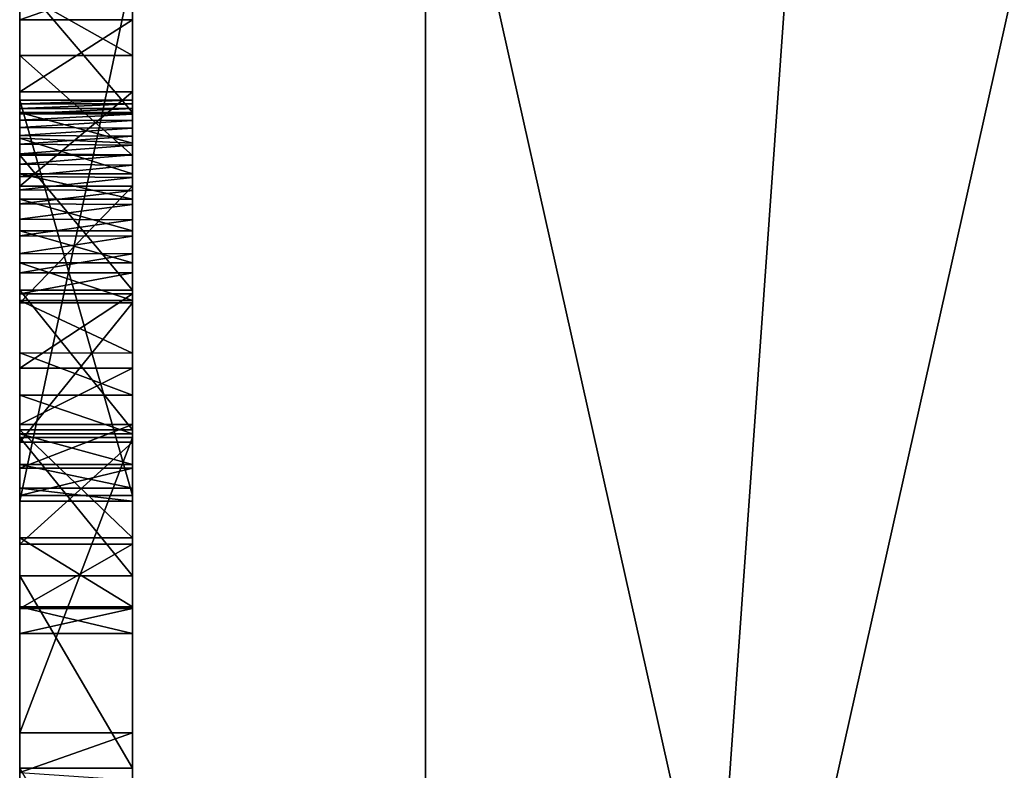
# Model space of a CAD drawing. Header units: millimetres. Extents: x -50 to 50, y -22 to 96.
# Tile 199 of 256: x -19.3 to -14.93, y 45.99 to 49.31. Entities that reach past the tile are written whole.
import ezdxf

# ---------------------------------------------------------------- set-up
doc = ezdxf.new("R2010")
doc.units = ezdxf.units.MM
doc.header["$LTSCALE"] = 65.185185
for name, color, linetype in [('1629', 7, 'CONTINUOUS'), ('1630', 7, 'CONTINUOUS'), ('1631', 7, 'CONTINUOUS'), ('1633', 7, 'CONTINUOUS'), ('1634', 7, 'CONTINUOUS'), ('1635', 7, 'CONTINUOUS'), ('2561', 7, 'CONTINUOUS'), ('2562', 7, 'CONTINUOUS'), ('2563', 7, 'CONTINUOUS'), ('2564', 7, 'CONTINUOUS'), ('2565', 7, 'CONTINUOUS'), ('2566', 7, 'CONTINUOUS'), ('2567', 7, 'CONTINUOUS'), ('2568', 7, 'CONTINUOUS'), ('2569', 7, 'CONTINUOUS'), ('2570', 7, 'CONTINUOUS'), ('2571', 7, 'CONTINUOUS'), ('2572', 7, 'CONTINUOUS'), ('2573', 7, 'CONTINUOUS'), ('2574', 7, 'CONTINUOUS'), ('2575', 7, 'CONTINUOUS'), ('2576', 7, 'CONTINUOUS'), ('2577', 7, 'CONTINUOUS'), ('2578', 7, 'CONTINUOUS'), ('2579', 7, 'CONTINUOUS'), ('2580', 7, 'CONTINUOUS'), ('2676', 7, 'CONTINUOUS'), ('2677', 7, 'CONTINUOUS'), ('2678', 7, 'CONTINUOUS'), ('2679', 7, 'CONTINUOUS'), ('2680', 7, 'CONTINUOUS'), ('3518', 7, 'CONTINUOUS'), ('3652', 7, 'CONTINUOUS'), ('3659', 7, 'CONTINUOUS')]:
    doc.layers.add(name, color=color, linetype=linetype)

msp = doc.modelspace()

# ---------------------------------------------------------------- linework, layer by layer
at = {"layer": '1629', "color": 7, "linetype": 'CONTINUOUS', "true_color": 0xe0f2ff}
for points in [[(-18.8, 56.6144, 23.5), (-18.8, 32, 23.5), (-13.2936, 32, 36.7936), (-18.8, 56.6144, 23.5)], [(-13.2936, 56.6144, 36.7936), (-18.8, 56.6144, 23.5), (-13.2936, 32, 36.7936), (-13.2936, 56.6144, 36.7936)]]:
    msp.add_3dface(points, dxfattribs=at)
at = {"layer": '1630', "color": 7, "linetype": 'CONTINUOUS', "true_color": 0xe0f2ff}
for points in [[(-18.8, 32, 23.5), (-18.8, 56.6144, 23.5), (-18.8, 55, 22), (-18.8, 32, 23.5)], [(-18.8, 56.6144, -17.5), (-18.8, 32, -17.5), (-18.8, 34.4557, -7.0341), (-18.8, 56.6144, -17.5)], [(-18.8, 55, -16), (-18.8, 56.6144, -17.5), (-18.8, 34.4557, -7.0341), (-18.8, 55, -16)], [(-18.8, 32, 23.5), (-18.8, 55, 16), (-18.8, 55.6144, 13.5198), (-18.8, 32, 23.5)], [(-18.8, 52.6144, 13.5198), (-18.8, 32, 23.5), (-18.8, 55.6144, 13.5198), (-18.8, 52.6144, 13.5198)], [(-18.8, 52.6144, 9.913), (-18.8, 55.6144, 9.3119), (-18.8, 45.2322, 9.5728), (-18.8, 52.6144, 9.913)], [(-18.8, 52.6144, 8.861), (-18.8, 55.6144, 8.2599), (-18.8, 46.1517, 8.5952), (-18.8, 52.6144, 8.861)], [(-18.8, 55.6144, 9.3119), (-18.8, 52.6144, 9.3119), (-18.8, 45.7172, 9.3917), (-18.8, 55.6144, 9.3119)], [(-18.8, 45.2322, 9.5728), (-18.8, 55.6144, 9.3119), (-18.8, 45.4894, 9.5278), (-18.8, 45.2322, 9.5728)], [(-18.8, 45.4894, 9.5278), (-18.8, 55.6144, 9.3119), (-18.8, 45.7172, 9.3917), (-18.8, 45.4894, 9.5278)], [(-18.8, 52.6144, 5.2542), (-18.8, 55.6144, 4.6531), (-18.8, 47.4623, 4.9659), (-18.8, 52.6144, 5.2542)], [(-18.8, 55.6144, 8.2599), (-18.8, 52.6144, 8.2599), (-18.8, 46.1517, 8.5952), (-18.8, 55.6144, 8.2599)], [(-18.8, 52.6144, 4.2023), (-18.8, 55.6144, 3.6011), (-18.8, 43.9369, 3.75), (-18.8, 52.6144, 4.2023)], [(-18.8, 55.6144, 4.6531), (-18.8, 52.6144, 4.6531), (-18.8, 44.4868, 4.9659), (-18.8, 55.6144, 4.6531)], [(-18.8, 45.1191, 4.9659), (-18.8, 55.6144, 4.6531), (-18.8, 44.4868, 4.9659), (-18.8, 45.1191, 4.9659)], [(-18.8, 55.6144, 4.6531), (-18.8, 45.1191, 4.9659), (-18.8, 46.8483, 4.9659), (-18.8, 55.6144, 4.6531)], [(-18.8, 47.4623, 4.9659), (-18.8, 55.6144, 4.6531), (-18.8, 46.8483, 4.9659), (-18.8, 47.4623, 4.9659)], [(-18.8, 55.6144, 3.6011), (-18.8, 52.6144, 3.6011), (-18.8, 36.5377, 3.75), (-18.8, 55.6144, 3.6011)], [(-18.8, 55.6144, 3.6011), (-18.8, 36.5377, 3.75), (-18.8, 37.1242, 3.75), (-18.8, 55.6144, 3.6011)], [(-18.8, 55.6144, 3.6011), (-18.8, 37.1242, 3.75), (-18.8, 43.3503, 3.75), (-18.8, 55.6144, 3.6011)], [(-18.8, 55.6144, 3.6011), (-18.8, 43.3503, 3.75), (-18.8, 43.9369, 3.75), (-18.8, 55.6144, 3.6011)], [(-18.8, 52.6144, -3.3119), (-18.8, 55.6144, -3.913), (-18.8, 48.0596, -3.6553), (-18.8, 52.6144, -3.3119)], [(-18.8, 55.6144, -3.913), (-18.8, 52.6144, -3.913), (-18.8, 48.5758, -3.7379), (-18.8, 55.6144, -3.913)], [(-18.8, 48.0596, -3.6553), (-18.8, 55.6144, -3.913), (-18.8, 48.5758, -3.7379), (-18.8, 48.0596, -3.6553)], [(-18.8, 55.2952, 1.7977), (-18.8, 52.6144, 0.6706), (-18.8, 44.0835, 2.25), (-18.8, 55.2952, 1.7977)], [(-18.8, 52.6144, 2.9249), (-18.8, 55.2952, 1.7977), (-18.8, 44.0835, 2.25), (-18.8, 52.6144, 2.9249)], [(-18.8, 55.2952, -5.7164), (-18.8, 49.5321, -5.1828), (-18.8, 47.2375, -4.8132), (-18.8, 55.2952, -5.7164)], [(-18.8, 49.4893, -4.8009), (-18.8, 55.2952, -5.7164), (-18.8, 48.9027, -4.8009), (-18.8, 49.4893, -4.8009)], [(-18.8, 48.9027, -4.8009), (-18.8, 55.2952, -5.7164), (-18.8, 47.2375, -4.8132), (-18.8, 48.9027, -4.8009)], [(-18.8, 55.2314, -2.1096), (-18.8, 55.1676, -2.4102), (-18.8, 40.5031, -2.25), (-18.8, 55.2314, -2.1096)], [(-18.8, 55.2314, -1.8091), (-18.8, 55.2314, -2.1096), (-18.8, 40.5031, -1.6023), (-18.8, 55.2314, -1.8091)], [(-18.8, 40.5031, -1.6023), (-18.8, 55.2314, -2.1096), (-18.8, 40.5031, -2.25), (-18.8, 40.5031, -1.6023)], [(-18.8, 55.1676, -1.5085), (-18.8, 55.2314, -1.8091), (-18.8, 40.5031, -1.6023), (-18.8, 55.1676, -1.5085)], [(-18.8, 55.1676, 5.7051), (-18.8, 52.6144, 5.7051), (-18.8, 46.1517, 8.5952), (-18.8, 55.1676, 5.7051)], [(-18.8, 52.6144, 7.5836), (-18.8, 55.1676, 5.7051), (-18.8, 46.1517, 8.5952), (-18.8, 52.6144, 7.5836)], [(-18.8, 55.1676, -2.4102), (-18.8, 55.0399, -2.6356), (-18.8, 39.9165, -2.25), (-18.8, 55.1676, -2.4102)], [(-18.8, 55.1676, -2.4102), (-18.8, 39.9165, -2.25), (-18.8, 40.5031, -2.25), (-18.8, 55.1676, -2.4102)], [(-18.8, 55.0399, -1.2831), (-18.8, 55.1676, -1.5085), (-18.8, 43.0173, -1.1319), (-18.8, 55.0399, -1.2831)], [(-18.8, 55.1676, -1.5085), (-18.8, 40.5031, -1.6023), (-18.8, 43.0173, -1.1319), (-18.8, 55.1676, -1.5085)], [(-18.8, 55.0399, -2.6356), (-18.8, 54.8484, -2.7859), (-18.8, 39.9165, -2.25), (-18.8, 55.0399, -2.6356)], [(-18.8, 54.8484, -1.1328), (-18.8, 55.0399, -1.2831), (-18.8, 43.0173, -1.1319), (-18.8, 54.8484, -1.1328)], [(-18.8, 32, 23.5), (-18.8, 55, 22), (-18.8, 55, 16), (-18.8, 32, 23.5)], [(-18.8, 55, -10), (-18.8, 55, -16), (-18.8, 34.4557, -7.0341), (-18.8, 55, -10)], [(-18.8, 52.6144, -7.5198), (-18.8, 55, -10), (-18.8, 45.915, -8.25), (-18.8, 52.6144, -7.5198)], [(-18.8, 55, -10), (-18.8, 34.4557, -7.0341), (-18.8, 45.3284, -8.25), (-18.8, 55, -10)], [(-18.8, 45.915, -8.25), (-18.8, 55, -10), (-18.8, 45.3284, -8.25), (-18.8, 45.915, -8.25)], [(-18.8, 54.8484, -2.7859), (-18.8, 54.5931, -2.861), (-18.8, 39.9165, -2.25), (-18.8, 54.8484, -2.7859)], [(-18.8, 52.6144, -1.0576), (-18.8, 54.8484, -1.1328), (-18.8, 43.3961, -1.0854), (-18.8, 52.6144, -1.0576)], [(-18.8, 43.3961, -1.0854), (-18.8, 54.8484, -1.1328), (-18.8, 43.2827, -1.1107), (-18.8, 43.3961, -1.0854)], [(-18.8, 43.2827, -1.1107), (-18.8, 54.8484, -1.1328), (-18.8, 43.1565, -1.1262), (-18.8, 43.2827, -1.1107)], [(-18.8, 43.1565, -1.1262), (-18.8, 54.8484, -1.1328), (-18.8, 43.0173, -1.1319), (-18.8, 43.1565, -1.1262)], [(-18.8, 52.6144, -0.0057), (-18.8, 54.5931, -0.6068), (-18.8, 44.0797, -0.0789), (-18.8, 52.6144, -0.0057)], [(-18.8, 54.5931, -2.861), (-18.8, 52.6144, -2.861), (-18.8, 39.9165, -2.25), (-18.8, 54.5931, -2.861)], [(-18.8, 54.5931, -0.6068), (-18.8, 52.6144, -0.6068), (-18.8, 43.9954, -0.527), (-18.8, 54.5931, -0.6068)], [(-18.8, 44.0797, -0.0789), (-18.8, 54.5931, -0.6068), (-18.8, 44.0689, -0.2047), (-18.8, 44.0797, -0.0789)], [(-18.8, 44.0689, -0.2047), (-18.8, 54.5931, -0.6068), (-18.8, 44.051, -0.3209), (-18.8, 44.0689, -0.2047)], [(-18.8, 44.051, -0.3209), (-18.8, 54.5931, -0.6068), (-18.8, 44.0265, -0.4283), (-18.8, 44.051, -0.3209)], [(-18.8, 44.0265, -0.4283), (-18.8, 54.5931, -0.6068), (-18.8, 43.9954, -0.527), (-18.8, 44.0265, -0.4283)], [(-18.8, 52.6144, 9.913), (-18.8, 32, 23.5), (-18.8, 52.6144, 10.5893), (-18.8, 52.6144, 9.913)], [(-18.8, 32, 23.5), (-18.8, 52.6144, 9.913), (-18.8, 45.2322, 9.5728), (-18.8, 32, 23.5)], [(-18.8, 52.6144, 10.5893), (-18.8, 32, 23.5), (-18.8, 52.6144, 12.8435), (-18.8, 52.6144, 10.5893)], [(-18.8, 52.6144, 12.8435), (-18.8, 32, 23.5), (-18.8, 52.6144, 13.5198), (-18.8, 52.6144, 12.8435)], [(-18.8, 52.6144, 9.3119), (-18.8, 52.6144, 8.861), (-18.8, 45.9427, 9.0817), (-18.8, 52.6144, 9.3119)], [(-18.8, 45.9427, 9.0817), (-18.8, 52.6144, 8.861), (-18.8, 46.1517, 8.5952), (-18.8, 45.9427, 9.0817)], [(-18.8, 45.7172, 9.3917), (-18.8, 52.6144, 9.3119), (-18.8, 45.9427, 9.0817), (-18.8, 45.7172, 9.3917)], [(-18.8, 52.6144, 5.7051), (-18.8, 52.6144, 5.2542), (-18.8, 46.1517, 8.5952), (-18.8, 52.6144, 5.7051)], [(-18.8, 46.1517, 8.5952), (-18.8, 52.6144, 5.2542), (-18.8, 47.4623, 4.9659), (-18.8, 46.1517, 8.5952)], [(-18.8, 52.6144, 8.2599), (-18.8, 52.6144, 7.5836), (-18.8, 46.1517, 8.5952), (-18.8, 52.6144, 8.2599)], [(-18.8, 52.6144, 4.6531), (-18.8, 52.6144, 4.2023), (-18.8, 44.4868, 4.9659), (-18.8, 52.6144, 4.6531)], [(-18.8, 52.6144, 4.2023), (-18.8, 43.9369, 3.75), (-18.8, 44.4868, 4.9659), (-18.8, 52.6144, 4.2023)], [(-18.8, 52.6144, 0.6706), (-18.8, 52.6144, -0.0057), (-18.8, 44.0835, 0.0565), (-18.8, 52.6144, 0.6706)], [(-18.8, 44.0835, 0.0565), (-18.8, 52.6144, -0.0057), (-18.8, 44.0797, -0.0789), (-18.8, 44.0835, 0.0565)], [(-18.8, 44.0835, 2.25), (-18.8, 52.6144, 0.6706), (-18.8, 44.0835, 0.0565), (-18.8, 44.0835, 2.25)], [(-18.8, 52.6144, 3.6011), (-18.8, 52.6144, 2.9249), (-18.8, 36.5377, 3.75), (-18.8, 52.6144, 3.6011)], [(-18.8, 52.6144, 2.9249), (-18.8, 44.0835, 2.25), (-18.8, 36.5377, 3.75), (-18.8, 52.6144, 2.9249)], [(-18.8, 52.6144, -2.861), (-18.8, 52.6144, -3.3119), (-18.8, 39.9165, -2.25), (-18.8, 52.6144, -2.861)], [(-18.8, 52.6144, -3.3119), (-18.8, 48.0596, -3.6553), (-18.8, 39.9165, -2.25), (-18.8, 52.6144, -3.3119)], [(-18.8, 52.6144, -0.6068), (-18.8, 52.6144, -1.0576), (-18.8, 43.9584, -0.6168), (-18.8, 52.6144, -0.6068)], [(-18.8, 43.9584, -0.6168), (-18.8, 52.6144, -1.0576), (-18.8, 43.9158, -0.6978), (-18.8, 43.9584, -0.6168)], [(-18.8, 43.9158, -0.6978), (-18.8, 52.6144, -1.0576), (-18.8, 43.8678, -0.7709), (-18.8, 43.9158, -0.6978)], [(-18.8, 43.8678, -0.7709), (-18.8, 52.6144, -1.0576), (-18.8, 43.8144, -0.8364), (-18.8, 43.8678, -0.7709)], [(-18.8, 43.8144, -0.8364), (-18.8, 52.6144, -1.0576), (-18.8, 43.7478, -0.902), (-18.8, 43.8144, -0.8364)], [(-18.8, 43.7478, -0.902), (-18.8, 52.6144, -1.0576), (-18.8, 43.6736, -0.9595), (-18.8, 43.7478, -0.902)], [(-18.8, 43.6736, -0.9595), (-18.8, 52.6144, -1.0576), (-18.8, 43.5912, -1.0092), (-18.8, 43.6736, -0.9595)], [(-18.8, 43.5912, -1.0092), (-18.8, 52.6144, -1.0576), (-18.8, 43.4988, -1.0514), (-18.8, 43.5912, -1.0092)], [(-18.8, 43.4988, -1.0514), (-18.8, 52.6144, -1.0576), (-18.8, 43.3961, -1.0854), (-18.8, 43.4988, -1.0514)], [(-18.8, 43.9954, -0.527), (-18.8, 52.6144, -0.6068), (-18.8, 43.9584, -0.6168), (-18.8, 43.9954, -0.527)], [(-18.8, 52.6144, -6.8435), (-18.8, 52.6144, -7.5198), (-18.8, 48.7128, -7.0146), (-18.8, 52.6144, -6.8435)], [(-18.8, 52.6144, -7.5198), (-18.8, 45.915, -8.25), (-18.8, 48.1146, -7.1319), (-18.8, 52.6144, -7.5198)], [(-18.8, 48.7128, -7.0146), (-18.8, 52.6144, -7.5198), (-18.8, 48.1146, -7.1319), (-18.8, 48.7128, -7.0146)], [(-18.8, 49.4386, -6.1996), (-18.8, 52.6144, -6.8435), (-18.8, 49.1554, -6.6851), (-18.8, 49.4386, -6.1996)], [(-18.8, 49.1554, -6.6851), (-18.8, 52.6144, -6.8435), (-18.8, 48.7128, -7.0146), (-18.8, 49.1554, -6.6851)], [(-18.8, 52.6144, -3.913), (-18.8, 52.6144, -4.5893), (-18.8, 48.9951, -3.9721), (-18.8, 52.6144, -3.913)], [(-18.8, 48.9951, -3.9721), (-18.8, 52.6144, -4.5893), (-18.8, 49.3139, -4.3351), (-18.8, 48.9951, -3.9721)], [(-18.8, 49.3139, -4.3351), (-18.8, 52.6144, -4.5893), (-18.8, 49.4893, -4.8009), (-18.8, 49.3139, -4.3351)], [(-18.8, 48.5758, -3.7379), (-18.8, 52.6144, -3.913), (-18.8, 48.9951, -3.9721), (-18.8, 48.5758, -3.7379)], [(-18.8, 47.2375, -4.8132), (-18.8, 49.5321, -5.1828), (-18.8, 47.1797, -5.1828), (-18.8, 47.2375, -4.8132)], [(-18.8, 48.7668, -4.5421), (-18.8, 48.9027, -4.8009), (-18.8, 47.3416, -4.5443), (-18.8, 48.7668, -4.5421)], [(-18.8, 47.3416, -4.5443), (-18.8, 48.9027, -4.8009), (-18.8, 47.2375, -4.8132), (-18.8, 47.3416, -4.5443)], [(-18.8, 48.6316, -4.3632), (-18.8, 48.7668, -4.5421), (-18.8, 47.4779, -4.3797), (-18.8, 48.6316, -4.3632)], [(-18.8, 47.4779, -4.3797), (-18.8, 48.7668, -4.5421), (-18.8, 47.3416, -4.5443), (-18.8, 47.4779, -4.3797)], [(-18.8, 48.518, -4.2797), (-18.8, 48.6316, -4.3632), (-18.8, 47.6492, -4.2584), (-18.8, 48.518, -4.2797)], [(-18.8, 47.6492, -4.2584), (-18.8, 48.6316, -4.3632), (-18.8, 47.4779, -4.3797), (-18.8, 47.6492, -4.2584)], [(-18.8, 48.3778, -4.213), (-18.8, 48.518, -4.2797), (-18.8, 47.6492, -4.2584), (-18.8, 48.3778, -4.213)], [(-18.8, 48.2364, -4.1757), (-18.8, 48.3778, -4.213), (-18.8, 47.8365, -4.1882), (-18.8, 48.2364, -4.1757)], [(-18.8, 47.8365, -4.1882), (-18.8, 48.3778, -4.213), (-18.8, 47.6492, -4.2584), (-18.8, 47.8365, -4.1882)], [(-18.8, 48.0687, -4.1624), (-18.8, 48.2364, -4.1757), (-18.8, 47.8365, -4.1882), (-18.8, 48.0687, -4.1624)], [(-18.8, 48.1146, -7.1319), (-18.8, 45.915, -8.25), (-18.8, 47.4953, -7.0102), (-18.8, 48.1146, -7.1319)], [(-18.8, 47.4411, -3.7762), (-18.8, 44.3753, -3.6553), (-18.8, 48.0596, -3.6553), (-18.8, 47.4411, -3.7762)], [(-18.8, 48.0596, -3.6553), (-18.8, 44.3753, -3.6553), (-18.8, 39.9165, -2.25), (-18.8, 48.0596, -3.6553)], [(-18.8, 47.4953, -7.0102), (-18.8, 45.915, -8.25), (-18.8, 47.017, -6.6622), (-18.8, 47.4953, -7.0102)], [(-18.8, 44.6481, -3.6831), (-18.8, 44.3753, -3.6553), (-18.8, 47.4411, -3.7762), (-18.8, 44.6481, -3.6831)], [(-18.8, 45.915, -3.75), (-18.8, 44.6481, -3.6831), (-18.8, 47.4411, -3.7762), (-18.8, 45.915, -3.75)], [(-18.8, 46.9894, -4.1158), (-18.8, 45.915, -3.75), (-18.8, 47.4411, -3.7762), (-18.8, 46.9894, -4.1158)], [(-18.8, 47.017, -6.6622), (-18.8, 45.915, -8.25), (-18.8, 46.7112, -6.1452), (-18.8, 47.017, -6.6622)], [(-18.8, 46.7038, -4.6292), (-18.8, 45.915, -3.75), (-18.8, 46.9894, -4.1158), (-18.8, 46.7038, -4.6292)], [(-18.8, 46.8483, 4.9659), (-18.8, 45.1191, 4.9659), (-18.8, 45.9959, 7.5596), (-18.8, 46.8483, 4.9659)], [(-18.8, 45.915, -8.25), (-18.8, 45.915, -3.75), (-18.8, 46.7112, -6.1452), (-18.8, 45.915, -8.25)], [(-18.8, 46.7112, -6.1452), (-18.8, 45.915, -3.75), (-18.8, 46.5932, -5.3875), (-18.8, 46.7112, -6.1452)], [(-18.8, 46.5932, -5.3875), (-18.8, 45.915, -3.75), (-18.8, 46.7038, -4.6292), (-18.8, 46.5932, -5.3875)]]:
    msp.add_3dface(points, dxfattribs=at)
at = {"layer": '1631', "color": 7, "linetype": 'CONTINUOUS', "true_color": 0xe0f2ff}
for points in [[(-18.8, 32, -17.5), (-18.8, 56.6144, -17.5), (-13.2936, 56.6144, -30.7936), (-18.8, 32, -17.5)], [(-18.8, 32, -17.5), (-13.2936, 56.6144, -30.7936), (-13.2936, 32, -30.7936), (-18.8, 32, -17.5)]]:
    msp.add_3dface(points, dxfattribs=at)
at = {"layer": '1633', "color": 7, "linetype": 'CONTINUOUS', "true_color": 0xe0f2ff}
for points in [[(-17.5, 87.5, 23.5), (-13.199, 87.5, 34.9907), (-17.5, 27, 23.5), (-17.5, 87.5, 23.5)], [(-17.5, 27, 23.5), (-13.199, 87.5, 34.9907), (-12.3744, 27, 35.8744), (-17.5, 27, 23.5)]]:
    msp.add_3dface(points, dxfattribs=at)
at = {"layer": '1634', "color": 7, "linetype": 'CONTINUOUS', "true_color": 0xe0f2ff}
for points in [[(-17.5, 87.5, 23.5), (-17.5, 27, 23.5), (-17.5, 87.5, -17.5), (-17.5, 87.5, 23.5)], [(-17.5, 87.5, -17.5), (-17.5, 27, 23.5), (-17.5, 27, -17.5), (-17.5, 87.5, -17.5)]]:
    msp.add_3dface(points, dxfattribs=at)
at = {"layer": '1635', "color": 7, "linetype": 'CONTINUOUS', "true_color": 0xe0f2ff}
for points in [[(-17.5, 87.5, -17.5), (-17.5, 27, -17.5), (-12.3744, 27, -29.8744), (-17.5, 87.5, -17.5)], [(-17.5, 87.5, -17.5), (-12.3744, 27, -29.8744), (-12.3744, 87.5, -29.8744), (-17.5, 87.5, -17.5)]]:
    msp.add_3dface(points, dxfattribs=at)
at = {"layer": '2561', "color": 7, "linetype": 'CONTINUOUS', "true_color": 0xe0f2ff}
for points in [[(-18.8, 49.4386, -6.1996), (-18.8, 49.1554, -6.6851), (-19.3, 49.4386, -6.1996), (-18.8, 49.4386, -6.1996)], [(-19.3, 49.4386, -6.1996), (-18.8, 49.1554, -6.6851), (-19.3, 49.1554, -6.6851), (-19.3, 49.4386, -6.1996)]]:
    msp.add_3dface(points, dxfattribs=at)
at = {"layer": '2562', "color": 7, "linetype": 'CONTINUOUS', "true_color": 0xe0f2ff}
for points in [[(-18.8, 49.1554, -6.6851), (-18.8, 48.7128, -7.0146), (-19.3, 49.1554, -6.6851), (-18.8, 49.1554, -6.6851)], [(-19.3, 49.1554, -6.6851), (-18.8, 48.7128, -7.0146), (-19.3, 48.7131, -7.0145), (-19.3, 49.1554, -6.6851)], [(-18.8, 48.7128, -7.0146), (-18.8, 48.1146, -7.1319), (-19.3, 48.7131, -7.0145), (-18.8, 48.7128, -7.0146)], [(-19.3, 48.7131, -7.0145), (-18.8, 48.1146, -7.1319), (-19.3, 48.1146, -7.1319), (-19.3, 48.7131, -7.0145)]]:
    msp.add_3dface(points, dxfattribs=at)
at = {"layer": '2563', "color": 7, "linetype": 'CONTINUOUS', "true_color": 0xe0f2ff}
for points in [[(-18.8, 48.1146, -7.1319), (-18.8, 47.4953, -7.0102), (-19.3, 48.1146, -7.1319), (-18.8, 48.1146, -7.1319)], [(-19.3, 48.1146, -7.1319), (-18.8, 47.4953, -7.0102), (-19.3, 47.4953, -7.0102), (-19.3, 48.1146, -7.1319)], [(-18.8, 47.4953, -7.0102), (-18.8, 47.017, -6.6622), (-19.3, 47.4953, -7.0102), (-18.8, 47.4953, -7.0102)], [(-19.3, 47.4953, -7.0102), (-18.8, 47.017, -6.6622), (-19.3, 47.017, -6.6622), (-19.3, 47.4953, -7.0102)]]:
    msp.add_3dface(points, dxfattribs=at)
at = {"layer": '2564', "color": 7, "linetype": 'CONTINUOUS', "true_color": 0xe0f2ff}
for points in [[(-18.8, 47.017, -6.6622), (-18.8, 46.7112, -6.1452), (-19.3, 47.017, -6.6622), (-18.8, 47.017, -6.6622)], [(-19.3, 47.017, -6.6622), (-18.8, 46.7112, -6.1452), (-19.3, 46.7109, -6.1443), (-19.3, 47.017, -6.6622)], [(-18.8, 46.7112, -6.1452), (-18.8, 46.5932, -5.3875), (-19.3, 46.7109, -6.1443), (-18.8, 46.7112, -6.1452)], [(-19.3, 46.7109, -6.1443), (-18.8, 46.5932, -5.3875), (-19.3, 46.5932, -5.3875), (-19.3, 46.7109, -6.1443)]]:
    msp.add_3dface(points, dxfattribs=at)
at = {"layer": '2565', "color": 7, "linetype": 'CONTINUOUS', "true_color": 0xe0f2ff}
for points in [[(-18.8, 46.7038, -4.6292), (-18.8, 46.9894, -4.1158), (-19.3, 46.7042, -4.6282), (-18.8, 46.7038, -4.6292)], [(-19.3, 46.7042, -4.6282), (-18.8, 46.9894, -4.1158), (-19.3, 46.9894, -4.1158), (-19.3, 46.7042, -4.6282)], [(-19.3, 46.5932, -5.3875), (-18.8, 46.7038, -4.6292), (-19.3, 46.7042, -4.6282), (-19.3, 46.5932, -5.3875)], [(-18.8, 46.5932, -5.3875), (-18.8, 46.7038, -4.6292), (-19.3, 46.5932, -5.3875), (-18.8, 46.5932, -5.3875)]]:
    msp.add_3dface(points, dxfattribs=at)
at = {"layer": '2566', "color": 7, "linetype": 'CONTINUOUS', "true_color": 0xe0f2ff}
for points in [[(-18.8, 47.4411, -3.7762), (-18.8, 48.0596, -3.6553), (-19.3, 47.4409, -3.7763), (-18.8, 47.4411, -3.7762)], [(-19.3, 47.4409, -3.7763), (-18.8, 48.0596, -3.6553), (-19.3, 48.0596, -3.6553), (-19.3, 47.4409, -3.7763)], [(-18.8, 46.9894, -4.1158), (-18.8, 47.4411, -3.7762), (-19.3, 46.9894, -4.1158), (-18.8, 46.9894, -4.1158)], [(-19.3, 46.9894, -4.1158), (-18.8, 47.4411, -3.7762), (-19.3, 47.4409, -3.7763), (-19.3, 46.9894, -4.1158)]]:
    msp.add_3dface(points, dxfattribs=at)
at = {"layer": '2567', "color": 7, "linetype": 'CONTINUOUS', "true_color": 0xe0f2ff}
for points in [[(-18.8, 48.5758, -3.7379), (-18.8, 48.9951, -3.9721), (-19.3, 48.5758, -3.7379), (-18.8, 48.5758, -3.7379)], [(-19.3, 48.5758, -3.7379), (-18.8, 48.9951, -3.9721), (-19.3, 48.9951, -3.9721), (-19.3, 48.5758, -3.7379)], [(-18.8, 48.0596, -3.6553), (-18.8, 48.5758, -3.7379), (-19.3, 48.0596, -3.6553), (-18.8, 48.0596, -3.6553)], [(-19.3, 48.0596, -3.6553), (-18.8, 48.5758, -3.7379), (-19.3, 48.5758, -3.7379), (-19.3, 48.0596, -3.6553)]]:
    msp.add_3dface(points, dxfattribs=at)
at = {"layer": '2568', "color": 7, "linetype": 'CONTINUOUS', "true_color": 0xe0f2ff}
for points in [[(-18.8, 49.3139, -4.3351), (-18.8, 49.4893, -4.8009), (-19.3, 49.3138, -4.335), (-18.8, 49.3139, -4.3351)], [(-19.3, 49.3138, -4.335), (-18.8, 49.4893, -4.8009), (-19.3, 49.4893, -4.8009), (-19.3, 49.3138, -4.335)], [(-18.8, 48.9951, -3.9721), (-18.8, 49.3139, -4.3351), (-19.3, 48.9951, -3.9721), (-18.8, 48.9951, -3.9721)], [(-19.3, 48.9951, -3.9721), (-18.8, 49.3139, -4.3351), (-19.3, 49.3138, -4.335), (-19.3, 48.9951, -3.9721)]]:
    msp.add_3dface(points, dxfattribs=at)
at = {"layer": '2569', "color": 7, "linetype": 'CONTINUOUS', "true_color": 0xe0f2ff}
for points in [[(-18.8, 49.4893, -4.8009), (-18.8, 48.9027, -4.8009), (-19.3, 49.4893, -4.8009), (-18.8, 49.4893, -4.8009)], [(-19.3, 49.4893, -4.8009), (-18.8, 48.9027, -4.8009), (-19.3, 48.9027, -4.8009), (-19.3, 49.4893, -4.8009)]]:
    msp.add_3dface(points, dxfattribs=at)
at = {"layer": '2570', "color": 7, "linetype": 'CONTINUOUS', "true_color": 0xe0f2ff}
for points in [[(-18.8, 48.9027, -4.8009), (-18.8, 48.7668, -4.5421), (-19.3, 48.9027, -4.8009), (-18.8, 48.9027, -4.8009)], [(-19.3, 48.9027, -4.8009), (-18.8, 48.7668, -4.5421), (-19.3, 48.7893, -4.5806), (-19.3, 48.9027, -4.8009)], [(-18.8, 48.7668, -4.5421), (-18.8, 48.6316, -4.3632), (-19.3, 48.7893, -4.5806), (-18.8, 48.7668, -4.5421)], [(-19.3, 48.7893, -4.5806), (-18.8, 48.6316, -4.3632), (-19.3, 48.6316, -4.3632), (-19.3, 48.7893, -4.5806)]]:
    msp.add_3dface(points, dxfattribs=at)
at = {"layer": '2571', "color": 7, "linetype": 'CONTINUOUS', "true_color": 0xe0f2ff}
for points in [[(-18.8, 48.6316, -4.3632), (-18.8, 48.518, -4.2797), (-19.3, 48.6316, -4.3632), (-18.8, 48.6316, -4.3632)], [(-19.3, 48.6316, -4.3632), (-18.8, 48.518, -4.2797), (-19.3, 48.518, -4.2797), (-19.3, 48.6316, -4.3632)], [(-18.8, 48.518, -4.2797), (-18.8, 48.3778, -4.213), (-19.3, 48.518, -4.2797), (-18.8, 48.518, -4.2797)], [(-19.3, 48.518, -4.2797), (-18.8, 48.3778, -4.213), (-19.3, 48.3778, -4.213), (-19.3, 48.518, -4.2797)]]:
    msp.add_3dface(points, dxfattribs=at)
at = {"layer": '2572', "color": 7, "linetype": 'CONTINUOUS', "true_color": 0xe0f2ff}
for points in [[(-18.8, 48.3778, -4.213), (-18.8, 48.2364, -4.1757), (-19.3, 48.3778, -4.213), (-18.8, 48.3778, -4.213)], [(-19.3, 48.3778, -4.213), (-18.8, 48.2364, -4.1757), (-19.3, 48.2364, -4.1757), (-19.3, 48.3778, -4.213)], [(-18.8, 48.2364, -4.1757), (-18.8, 48.0687, -4.1624), (-19.3, 48.2364, -4.1757), (-18.8, 48.2364, -4.1757)], [(-19.3, 48.2364, -4.1757), (-18.8, 48.0687, -4.1624), (-19.3, 48.0687, -4.1624), (-19.3, 48.2364, -4.1757)]]:
    msp.add_3dface(points, dxfattribs=at)
at = {"layer": '2573', "color": 7, "linetype": 'CONTINUOUS', "true_color": 0xe0f2ff}
for points in [[(-18.8, 48.0687, -4.1624), (-18.8, 47.8365, -4.1882), (-19.3, 48.0687, -4.1624), (-18.8, 48.0687, -4.1624)], [(-19.3, 48.0687, -4.1624), (-18.8, 47.8365, -4.1882), (-19.3, 47.8366, -4.1882), (-19.3, 48.0687, -4.1624)], [(-18.8, 47.8365, -4.1882), (-18.8, 47.6492, -4.2584), (-19.3, 47.8366, -4.1882), (-18.8, 47.8365, -4.1882)], [(-19.3, 47.8366, -4.1882), (-18.8, 47.6492, -4.2584), (-19.3, 47.6492, -4.2584), (-19.3, 47.8366, -4.1882)]]:
    msp.add_3dface(points, dxfattribs=at)
at = {"layer": '2574', "color": 7, "linetype": 'CONTINUOUS', "true_color": 0xe0f2ff}
for points in [[(-18.8, 47.6492, -4.2584), (-18.8, 47.4779, -4.3797), (-19.3, 47.6492, -4.2584), (-18.8, 47.6492, -4.2584)], [(-19.3, 47.6492, -4.2584), (-18.8, 47.4779, -4.3797), (-19.3, 47.4779, -4.3797), (-19.3, 47.6492, -4.2584)], [(-18.8, 47.4779, -4.3797), (-18.8, 47.3416, -4.5443), (-19.3, 47.4779, -4.3797), (-18.8, 47.4779, -4.3797)], [(-19.3, 47.4779, -4.3797), (-18.8, 47.3416, -4.5443), (-19.3, 47.3416, -4.5443), (-19.3, 47.4779, -4.3797)]]:
    msp.add_3dface(points, dxfattribs=at)
at = {"layer": '2575', "color": 7, "linetype": 'CONTINUOUS', "true_color": 0xe0f2ff}
for points in [[(-18.8, 47.3416, -4.5443), (-18.8, 47.2375, -4.8132), (-19.3, 47.3416, -4.5443), (-18.8, 47.3416, -4.5443)], [(-19.3, 47.3416, -4.5443), (-18.8, 47.2375, -4.8132), (-19.3, 47.2374, -4.8137), (-19.3, 47.3416, -4.5443)], [(-18.8, 47.2375, -4.8132), (-18.8, 47.1797, -5.1828), (-19.3, 47.2374, -4.8137), (-18.8, 47.2375, -4.8132)], [(-19.3, 47.2374, -4.8137), (-18.8, 47.1797, -5.1828), (-19.3, 47.1797, -5.1828), (-19.3, 47.2374, -4.8137)]]:
    msp.add_3dface(points, dxfattribs=at)
at = {"layer": '2576', "color": 7, "linetype": 'CONTINUOUS', "true_color": 0xe0f2ff}
for points in [[(-18.8, 47.1797, -5.1828), (-18.8, 49.5321, -5.1828), (-19.3, 47.1797, -5.1828), (-18.8, 47.1797, -5.1828)], [(-18.8, 49.5321, -5.1828), (-19.3, 49.5321, -5.1828), (-19.3, 47.1797, -5.1828), (-18.8, 49.5321, -5.1828)]]:
    msp.add_3dface(points, dxfattribs=at)
at = {"layer": '2577', "color": 7, "linetype": 'CONTINUOUS', "true_color": 0xe0f2ff}
for points in [[(-19.3, 48.9577, -5.6899), (-18.8, 48.9577, -5.6899), (-18.8, 47.2042, -5.6899), (-19.3, 48.9577, -5.6899)], [(-19.3, 47.2042, -5.6899), (-19.3, 48.9577, -5.6899), (-18.8, 47.2042, -5.6899), (-19.3, 47.2042, -5.6899)]]:
    msp.add_3dface(points, dxfattribs=at)
at = {"layer": '2578', "color": 7, "linetype": 'CONTINUOUS', "true_color": 0xe0f2ff}
for points in [[(-19.3, 47.5188, -6.4231), (-19.3, 47.3252, -6.1398), (-18.8, 47.5188, -6.4231), (-19.3, 47.5188, -6.4231)], [(-18.8, 47.5188, -6.4231), (-19.3, 47.3252, -6.1398), (-18.8, 47.3254, -6.1404), (-18.8, 47.5188, -6.4231)], [(-19.3, 47.2042, -5.6899), (-18.8, 47.2042, -5.6899), (-18.8, 47.3254, -6.1404), (-19.3, 47.2042, -5.6899)], [(-19.3, 47.3252, -6.1398), (-19.3, 47.2042, -5.6899), (-18.8, 47.3254, -6.1404), (-19.3, 47.3252, -6.1398)]]:
    msp.add_3dface(points, dxfattribs=at)
at = {"layer": '2579', "color": 7, "linetype": 'CONTINUOUS', "true_color": 0xe0f2ff}
for points in [[(-19.3, 48.0993, -6.6247), (-19.3, 47.7698, -6.5714), (-18.8, 48.0993, -6.6247), (-19.3, 48.0993, -6.6247)], [(-18.8, 48.0993, -6.6247), (-19.3, 47.7698, -6.5714), (-18.8, 47.7698, -6.5714), (-18.8, 48.0993, -6.6247)], [(-19.3, 47.5188, -6.4231), (-18.8, 47.5188, -6.4231), (-18.8, 47.7698, -6.5714), (-19.3, 47.5188, -6.4231)], [(-19.3, 47.7698, -6.5714), (-19.3, 47.5188, -6.4231), (-18.8, 47.7698, -6.5714), (-19.3, 47.7698, -6.5714)]]:
    msp.add_3dface(points, dxfattribs=at)
at = {"layer": '2580', "color": 7, "linetype": 'CONTINUOUS', "true_color": 0xe0f2ff}
for points in [[(-18.8, 48.9577, -5.6899), (-19.3, 48.9577, -5.6899), (-19.3, 48.9414, -5.7975), (-18.8, 48.9577, -5.6899)], [(-18.8, 48.9577, -5.6899), (-19.3, 48.9414, -5.7975), (-18.8, 48.9415, -5.7973), (-18.8, 48.9577, -5.6899)], [(-19.3, 48.9414, -5.7975), (-19.3, 48.921, -5.8976), (-18.8, 48.9415, -5.7973), (-19.3, 48.9414, -5.7975)], [(-18.8, 48.9415, -5.7973), (-19.3, 48.921, -5.8976), (-18.8, 48.9209, -5.898), (-18.8, 48.9415, -5.7973)], [(-19.3, 48.921, -5.8976), (-19.3, 48.8968, -5.99), (-18.8, 48.9209, -5.898), (-19.3, 48.921, -5.8976)], [(-18.8, 48.9209, -5.898), (-19.3, 48.8968, -5.99), (-18.8, 48.8961, -5.9921), (-18.8, 48.9209, -5.898)], [(-19.3, 48.8968, -5.99), (-19.3, 48.8686, -6.0752), (-18.8, 48.8961, -5.9921), (-19.3, 48.8968, -5.99)], [(-18.8, 48.8961, -5.9921), (-19.3, 48.8686, -6.0752), (-18.8, 48.8671, -6.0793), (-18.8, 48.8961, -5.9921)], [(-19.3, 48.8686, -6.0752), (-19.3, 48.8369, -6.1535), (-18.8, 48.8671, -6.0793), (-19.3, 48.8686, -6.0752)], [(-18.8, 48.8671, -6.0793), (-19.3, 48.8369, -6.1535), (-18.8, 48.8341, -6.1594), (-18.8, 48.8671, -6.0793)], [(-19.3, 48.8369, -6.1535), (-19.3, 48.8015, -6.225), (-18.8, 48.8341, -6.1594), (-19.3, 48.8369, -6.1535)], [(-18.8, 48.8341, -6.1594), (-19.3, 48.8015, -6.225), (-18.8, 48.7975, -6.2323), (-18.8, 48.8341, -6.1594)], [(-19.3, 48.8015, -6.225), (-19.3, 48.7623, -6.2903), (-18.8, 48.7975, -6.2323), (-19.3, 48.8015, -6.225)], [(-18.8, 48.7975, -6.2323), (-19.3, 48.7623, -6.2903), (-18.8, 48.7578, -6.2973), (-18.8, 48.7975, -6.2323)], [(-19.3, 48.7623, -6.2903), (-19.3, 48.7199, -6.3493), (-18.8, 48.7578, -6.2973), (-19.3, 48.7623, -6.2903)], [(-18.8, 48.7578, -6.2973), (-19.3, 48.7199, -6.3493), (-18.8, 48.715, -6.3554), (-18.8, 48.7578, -6.2973)], [(-19.3, 48.7199, -6.3493), (-19.3, 48.6745, -6.4016), (-18.8, 48.715, -6.3554), (-19.3, 48.7199, -6.3493)], [(-18.8, 48.715, -6.3554), (-19.3, 48.6745, -6.4016), (-18.8, 48.6697, -6.4067), (-18.8, 48.715, -6.3554)], [(-19.3, 48.6745, -6.4016), (-19.3, 48.6197, -6.4533), (-18.8, 48.6697, -6.4067), (-19.3, 48.6745, -6.4016)], [(-18.8, 48.6697, -6.4067), (-19.3, 48.6197, -6.4533), (-18.8, 48.6152, -6.4571), (-18.8, 48.6697, -6.4067)], [(-19.3, 48.6197, -6.4533), (-19.3, 48.5607, -6.4979), (-18.8, 48.6152, -6.4571), (-19.3, 48.6197, -6.4533)], [(-18.8, 48.6152, -6.4571), (-19.3, 48.5607, -6.4979), (-18.8, 48.557, -6.5004), (-18.8, 48.6152, -6.4571)], [(-19.3, 48.5607, -6.4979), (-19.3, 48.4973, -6.5358), (-18.8, 48.557, -6.5004), (-19.3, 48.5607, -6.4979)], [(-18.8, 48.557, -6.5004), (-19.3, 48.4973, -6.5358), (-18.8, 48.4945, -6.5373), (-18.8, 48.557, -6.5004)], [(-19.3, 48.4973, -6.5358), (-19.3, 48.4298, -6.5669), (-18.8, 48.4945, -6.5373), (-19.3, 48.4973, -6.5358)], [(-18.8, 48.4945, -6.5373), (-19.3, 48.4298, -6.5669), (-18.8, 48.4273, -6.5679), (-18.8, 48.4945, -6.5373)], [(-19.3, 48.4298, -6.5669), (-19.3, 48.3567, -6.5915), (-18.8, 48.4273, -6.5679), (-19.3, 48.4298, -6.5669)], [(-18.8, 48.4273, -6.5679), (-19.3, 48.3567, -6.5915), (-18.8, 48.3548, -6.5921), (-18.8, 48.4273, -6.5679)], [(-19.3, 48.3567, -6.5915), (-19.3, 48.2779, -6.6097), (-18.8, 48.3548, -6.5921), (-19.3, 48.3567, -6.5915)], [(-18.8, 48.3548, -6.5921), (-19.3, 48.2779, -6.6097), (-18.8, 48.2767, -6.6099), (-18.8, 48.3548, -6.5921)], [(-19.3, 48.2779, -6.6097), (-19.3, 48.192, -6.6207), (-18.8, 48.2767, -6.6099), (-19.3, 48.2779, -6.6097)], [(-18.8, 48.2767, -6.6099), (-19.3, 48.192, -6.6207), (-18.8, 48.1915, -6.6207), (-18.8, 48.2767, -6.6099)], [(-19.3, 48.192, -6.6207), (-19.3, 48.0993, -6.6247), (-18.8, 48.1915, -6.6207), (-19.3, 48.192, -6.6207)], [(-19.3, 48.0993, -6.6247), (-18.8, 48.0993, -6.6247), (-18.8, 48.1915, -6.6207), (-19.3, 48.0993, -6.6247)]]:
    msp.add_3dface(points, dxfattribs=at)
at = {"layer": '2676', "color": 7, "linetype": 'CONTINUOUS', "true_color": 0xe0f2ff}
for points in [[(-18.8, 45.9427, 9.0817), (-18.8, 46.1517, 8.5952), (-19.3, 45.9761, 9.0165), (-18.8, 45.9427, 9.0817)], [(-19.3, 45.9761, 9.0165), (-18.8, 46.1517, 8.5952), (-19.3, 46.1517, 8.5952), (-19.3, 45.9761, 9.0165)]]:
    msp.add_3dface(points, dxfattribs=at)
at = {"layer": '2677', "color": 7, "linetype": 'CONTINUOUS', "true_color": 0xe0f2ff}
for points in [[(-18.8, 46.1517, 8.5952), (-18.8, 47.4623, 4.9659), (-19.3, 46.1517, 8.5952), (-18.8, 46.1517, 8.5952)], [(-19.3, 46.1517, 8.5952), (-18.8, 47.4623, 4.9659), (-19.3, 47.4623, 4.9659), (-19.3, 46.1517, 8.5952)]]:
    msp.add_3dface(points, dxfattribs=at)
at = {"layer": '2678', "color": 7, "linetype": 'CONTINUOUS', "true_color": 0xe0f2ff}
for points in [[(-18.8, 47.4623, 4.9659), (-18.8, 46.8483, 4.9659), (-19.3, 47.4623, 4.9659), (-18.8, 47.4623, 4.9659)], [(-19.3, 47.4623, 4.9659), (-18.8, 46.8483, 4.9659), (-19.3, 46.8483, 4.9659), (-19.3, 47.4623, 4.9659)]]:
    msp.add_3dface(points, dxfattribs=at)
at = {"layer": '2679', "color": 7, "linetype": 'CONTINUOUS', "true_color": 0xe0f2ff}
for points in [[(-18.8, 46.8483, 4.9659), (-18.8, 45.9959, 7.5596), (-19.3, 46.8483, 4.9659), (-18.8, 46.8483, 4.9659)], [(-19.3, 46.8483, 4.9659), (-18.8, 45.9959, 7.5596), (-19.3, 45.9959, 7.5596), (-19.3, 46.8483, 4.9659)]]:
    msp.add_3dface(points, dxfattribs=at)
at = {"layer": '2680', "color": 7, "linetype": 'CONTINUOUS', "true_color": 0xe0f2ff}
for points in [[(-18.8, 45.9959, 7.5596), (-18.8, 45.1191, 4.9659), (-19.3, 45.9959, 7.5596), (-18.8, 45.9959, 7.5596)], [(-18.8, 45.1191, 4.9659), (-19.3, 45.1191, 4.9659), (-19.3, 45.9959, 7.5596), (-18.8, 45.1191, 4.9659)]]:
    msp.add_3dface(points, dxfattribs=at)
at = {"layer": '3518', "color": 7, "linetype": 'CONTINUOUS', "true_color": 0xe0f2ff}
for points in [[(-18.8, 47.2042, -5.6899), (-18.8, 48.9577, -5.6899), (-18.8, 47.3254, -6.1404), (-18.8, 47.2042, -5.6899)], [(-18.8, 48.9577, -5.6899), (-18.8, 47.5188, -6.4231), (-18.8, 47.3254, -6.1404), (-18.8, 48.9577, -5.6899)], [(-18.8, 47.5188, -6.4231), (-18.8, 48.9577, -5.6899), (-18.8, 47.7698, -6.5714), (-18.8, 47.5188, -6.4231)], [(-18.8, 48.9577, -5.6899), (-18.8, 48.0993, -6.6247), (-18.8, 47.7698, -6.5714), (-18.8, 48.9577, -5.6899)], [(-18.8, 48.0993, -6.6247), (-18.8, 48.9577, -5.6899), (-18.8, 48.1915, -6.6207), (-18.8, 48.0993, -6.6247)], [(-18.8, 48.9577, -5.6899), (-18.8, 48.9415, -5.7973), (-18.8, 48.9209, -5.898), (-18.8, 48.9577, -5.6899)], [(-18.8, 48.9577, -5.6899), (-18.8, 48.9209, -5.898), (-18.8, 48.8961, -5.9921), (-18.8, 48.9577, -5.6899)], [(-18.8, 48.9577, -5.6899), (-18.8, 48.8961, -5.9921), (-18.8, 48.8671, -6.0793), (-18.8, 48.9577, -5.6899)], [(-18.8, 48.9577, -5.6899), (-18.8, 48.8671, -6.0793), (-18.8, 48.8341, -6.1594), (-18.8, 48.9577, -5.6899)], [(-18.8, 48.9577, -5.6899), (-18.8, 48.8341, -6.1594), (-18.8, 48.7975, -6.2323), (-18.8, 48.9577, -5.6899)], [(-18.8, 48.9577, -5.6899), (-18.8, 48.7975, -6.2323), (-18.8, 48.7578, -6.2973), (-18.8, 48.9577, -5.6899)], [(-18.8, 48.9577, -5.6899), (-18.8, 48.7578, -6.2973), (-18.8, 48.715, -6.3554), (-18.8, 48.9577, -5.6899)], [(-18.8, 48.9577, -5.6899), (-18.8, 48.715, -6.3554), (-18.8, 48.6697, -6.4067), (-18.8, 48.9577, -5.6899)], [(-18.8, 48.9577, -5.6899), (-18.8, 48.6697, -6.4067), (-18.8, 48.6152, -6.4571), (-18.8, 48.9577, -5.6899)], [(-18.8, 48.9577, -5.6899), (-18.8, 48.6152, -6.4571), (-18.8, 48.557, -6.5004), (-18.8, 48.9577, -5.6899)], [(-18.8, 48.9577, -5.6899), (-18.8, 48.557, -6.5004), (-18.8, 48.4945, -6.5373), (-18.8, 48.9577, -5.6899)], [(-18.8, 48.9577, -5.6899), (-18.8, 48.4945, -6.5373), (-18.8, 48.4273, -6.5679), (-18.8, 48.9577, -5.6899)], [(-18.8, 48.9577, -5.6899), (-18.8, 48.4273, -6.5679), (-18.8, 48.3548, -6.5921), (-18.8, 48.9577, -5.6899)], [(-18.8, 48.9577, -5.6899), (-18.8, 48.3548, -6.5921), (-18.8, 48.2767, -6.6099), (-18.8, 48.9577, -5.6899)], [(-18.8, 48.9577, -5.6899), (-18.8, 48.2767, -6.6099), (-18.8, 48.1915, -6.6207), (-18.8, 48.9577, -5.6899)]]:
    msp.add_3dface(points, dxfattribs=at)
at = {"layer": '3652', "color": 7, "linetype": 'CONTINUOUS', "true_color": 0xe0f2ff}
for points in [[(-19.3, 49.54, -5.3682), (-19.3, 49.5443, -5.5402), (-19.3, 46.5932, -5.3875), (-19.3, 49.54, -5.3682)], [(-19.3, 49.5443, -5.5402), (-19.3, 49.4386, -6.1996), (-19.3, 48.9577, -5.6899), (-19.3, 49.5443, -5.5402)], [(-19.3, 46.5932, -5.3875), (-19.3, 49.5443, -5.5402), (-19.3, 48.9577, -5.6899), (-19.3, 46.5932, -5.3875)], [(-19.3, 49.5321, -5.1828), (-19.3, 49.54, -5.3682), (-19.3, 47.1797, -5.1828), (-19.3, 49.5321, -5.1828)], [(-19.3, 49.54, -5.3682), (-19.3, 46.5932, -5.3875), (-19.3, 47.1797, -5.1828), (-19.3, 49.54, -5.3682)], [(-19.3, 49.3138, -4.335), (-19.3, 49.4893, -4.8009), (-19.3, 48.6316, -4.3632), (-19.3, 49.3138, -4.335)], [(-19.3, 49.4893, -4.8009), (-19.3, 48.9027, -4.8009), (-19.3, 48.7893, -4.5806), (-19.3, 49.4893, -4.8009)], [(-19.3, 49.4893, -4.8009), (-19.3, 48.7893, -4.5806), (-19.3, 48.6316, -4.3632), (-19.3, 49.4893, -4.8009)], [(-19.3, 49.4386, -6.1996), (-19.3, 49.1554, -6.6851), (-19.3, 48.8015, -6.225), (-19.3, 49.4386, -6.1996)], [(-19.3, 48.9577, -5.6899), (-19.3, 49.4386, -6.1996), (-19.3, 48.9414, -5.7975), (-19.3, 48.9577, -5.6899)], [(-19.3, 49.4386, -6.1996), (-19.3, 48.8015, -6.225), (-19.3, 48.8369, -6.1535), (-19.3, 49.4386, -6.1996)], [(-19.3, 49.4386, -6.1996), (-19.3, 48.8369, -6.1535), (-19.3, 48.8686, -6.0752), (-19.3, 49.4386, -6.1996)], [(-19.3, 49.4386, -6.1996), (-19.3, 48.8686, -6.0752), (-19.3, 48.8968, -5.99), (-19.3, 49.4386, -6.1996)], [(-19.3, 49.4386, -6.1996), (-19.3, 48.8968, -5.99), (-19.3, 48.921, -5.8976), (-19.3, 49.4386, -6.1996)], [(-19.3, 49.4386, -6.1996), (-19.3, 48.921, -5.8976), (-19.3, 48.9414, -5.7975), (-19.3, 49.4386, -6.1996)], [(-19.3, 48.9951, -3.9721), (-19.3, 49.3138, -4.335), (-19.3, 48.2364, -4.1757), (-19.3, 48.9951, -3.9721)], [(-19.3, 49.3138, -4.335), (-19.3, 48.6316, -4.3632), (-19.3, 48.518, -4.2797), (-19.3, 49.3138, -4.335)], [(-19.3, 49.3138, -4.335), (-19.3, 48.518, -4.2797), (-19.3, 48.3778, -4.213), (-19.3, 49.3138, -4.335)], [(-19.3, 49.3138, -4.335), (-19.3, 48.3778, -4.213), (-19.3, 48.2364, -4.1757), (-19.3, 49.3138, -4.335)], [(-19.3, 49.1554, -6.6851), (-19.3, 48.7131, -7.0145), (-19.3, 47.4953, -7.0102), (-19.3, 49.1554, -6.6851)], [(-19.3, 49.1554, -6.6851), (-19.3, 47.4953, -7.0102), (-19.3, 47.017, -6.6622), (-19.3, 49.1554, -6.6851)], [(-19.3, 49.1554, -6.6851), (-19.3, 47.017, -6.6622), (-19.3, 48.0993, -6.6247), (-19.3, 49.1554, -6.6851)], [(-19.3, 49.1554, -6.6851), (-19.3, 48.0993, -6.6247), (-19.3, 48.192, -6.6207), (-19.3, 49.1554, -6.6851)], [(-19.3, 49.1554, -6.6851), (-19.3, 48.192, -6.6207), (-19.3, 48.2779, -6.6097), (-19.3, 49.1554, -6.6851)], [(-19.3, 49.1554, -6.6851), (-19.3, 48.2779, -6.6097), (-19.3, 48.3567, -6.5915), (-19.3, 49.1554, -6.6851)], [(-19.3, 49.1554, -6.6851), (-19.3, 48.3567, -6.5915), (-19.3, 48.4298, -6.5669), (-19.3, 49.1554, -6.6851)], [(-19.3, 49.1554, -6.6851), (-19.3, 48.4298, -6.5669), (-19.3, 48.4973, -6.5358), (-19.3, 49.1554, -6.6851)], [(-19.3, 49.1554, -6.6851), (-19.3, 48.4973, -6.5358), (-19.3, 48.5607, -6.4979), (-19.3, 49.1554, -6.6851)], [(-19.3, 49.1554, -6.6851), (-19.3, 48.5607, -6.4979), (-19.3, 48.6197, -6.4533), (-19.3, 49.1554, -6.6851)], [(-19.3, 49.1554, -6.6851), (-19.3, 48.6197, -6.4533), (-19.3, 48.6745, -6.4016), (-19.3, 49.1554, -6.6851)], [(-19.3, 49.1554, -6.6851), (-19.3, 48.6745, -6.4016), (-19.3, 48.7199, -6.3493), (-19.3, 49.1554, -6.6851)], [(-19.3, 49.1554, -6.6851), (-19.3, 48.7199, -6.3493), (-19.3, 48.7623, -6.2903), (-19.3, 49.1554, -6.6851)], [(-19.3, 49.1554, -6.6851), (-19.3, 48.7623, -6.2903), (-19.3, 48.8015, -6.225), (-19.3, 49.1554, -6.6851)], [(-19.3, 46.9894, -4.1158), (-19.3, 47.4409, -3.7763), (-19.3, 48.9951, -3.9721), (-19.3, 46.9894, -4.1158)], [(-19.3, 46.9894, -4.1158), (-19.3, 48.9951, -3.9721), (-19.3, 48.0687, -4.1624), (-19.3, 46.9894, -4.1158)], [(-19.3, 47.4409, -3.7763), (-19.3, 48.5758, -3.7379), (-19.3, 48.9951, -3.9721), (-19.3, 47.4409, -3.7763)], [(-19.3, 48.9951, -3.9721), (-19.3, 48.2364, -4.1757), (-19.3, 48.0687, -4.1624), (-19.3, 48.9951, -3.9721)], [(-19.3, 46.5932, -5.3875), (-19.3, 48.9577, -5.6899), (-19.3, 47.2042, -5.6899), (-19.3, 46.5932, -5.3875)], [(-19.3, 48.7131, -7.0145), (-19.3, 48.1146, -7.1319), (-19.3, 47.4953, -7.0102), (-19.3, 48.7131, -7.0145)], [(-19.3, 47.4409, -3.7763), (-19.3, 48.0596, -3.6553), (-19.3, 48.5758, -3.7379), (-19.3, 47.4409, -3.7763)], [(-19.3, 47.017, -6.6622), (-19.3, 47.7698, -6.5714), (-19.3, 48.0993, -6.6247), (-19.3, 47.017, -6.6622)], [(-19.3, 46.9894, -4.1158), (-19.3, 48.0687, -4.1624), (-19.3, 47.8366, -4.1882), (-19.3, 46.9894, -4.1158)], [(-19.3, 46.9894, -4.1158), (-19.3, 47.8366, -4.1882), (-19.3, 47.6492, -4.2584), (-19.3, 46.9894, -4.1158)], [(-19.3, 47.017, -6.6622), (-19.3, 46.7109, -6.1443), (-19.3, 47.7698, -6.5714), (-19.3, 47.017, -6.6622)], [(-19.3, 46.7109, -6.1443), (-19.3, 47.5188, -6.4231), (-19.3, 47.7698, -6.5714), (-19.3, 46.7109, -6.1443)], [(-19.3, 46.9894, -4.1158), (-19.3, 47.6492, -4.2584), (-19.3, 47.4779, -4.3797), (-19.3, 46.9894, -4.1158)], [(-19.3, 46.7109, -6.1443), (-19.3, 47.3252, -6.1398), (-19.3, 47.5188, -6.4231), (-19.3, 46.7109, -6.1443)], [(-19.3, 46.9894, -4.1158), (-19.3, 47.4779, -4.3797), (-19.3, 47.3416, -4.5443), (-19.3, 46.9894, -4.1158)], [(-19.3, 46.7042, -4.6282), (-19.3, 46.9894, -4.1158), (-19.3, 47.3416, -4.5443), (-19.3, 46.7042, -4.6282)], [(-19.3, 46.7042, -4.6282), (-19.3, 47.3416, -4.5443), (-19.3, 47.2374, -4.8137), (-19.3, 46.7042, -4.6282)], [(-19.3, 46.7109, -6.1443), (-19.3, 46.5932, -5.3875), (-19.3, 47.3252, -6.1398), (-19.3, 46.7109, -6.1443)], [(-19.3, 46.5932, -5.3875), (-19.3, 47.2042, -5.6899), (-19.3, 47.3252, -6.1398), (-19.3, 46.5932, -5.3875)], [(-19.3, 46.7042, -4.6282), (-19.3, 47.2374, -4.8137), (-19.3, 47.1797, -5.1828), (-19.3, 46.7042, -4.6282)], [(-19.3, 46.5932, -5.3875), (-19.3, 46.7042, -4.6282), (-19.3, 47.1797, -5.1828), (-19.3, 46.5932, -5.3875)]]:
    msp.add_3dface(points, dxfattribs=at)
at = {"layer": '3659', "color": 7, "linetype": 'CONTINUOUS', "true_color": 0xe0f2ff}
for points in [[(-19.3, 45.6874, 8.2958), (-19.3, 45.5892, 8.5848), (-19.3, 47.4623, 4.9659), (-19.3, 45.6874, 8.2958)], [(-19.3, 45.6874, 8.2958), (-19.3, 47.4623, 4.9659), (-19.3, 45.9959, 7.5596), (-19.3, 45.6874, 8.2958)], [(-19.3, 45.5892, 8.5848), (-19.3, 46.1517, 8.5952), (-19.3, 47.4623, 4.9659), (-19.3, 45.5892, 8.5848)], [(-19.3, 47.4623, 4.9659), (-19.3, 46.8483, 4.9659), (-19.3, 45.9959, 7.5596), (-19.3, 47.4623, 4.9659)], [(-19.3, 45.5892, 8.5848), (-19.3, 45.4449, 8.9), (-19.3, 46.1517, 8.5952), (-19.3, 45.5892, 8.5848)], [(-19.3, 45.4449, 8.9), (-19.3, 45.9761, 9.0165), (-19.3, 46.1517, 8.5952), (-19.3, 45.4449, 8.9)], [(-19.3, 45.1191, 4.9659), (-19.3, 45.6874, 8.2958), (-19.3, 45.9959, 7.5596), (-19.3, 45.1191, 4.9659)]]:
    msp.add_3dface(points, dxfattribs=at)

doc.saveas('drawing.dxf')
